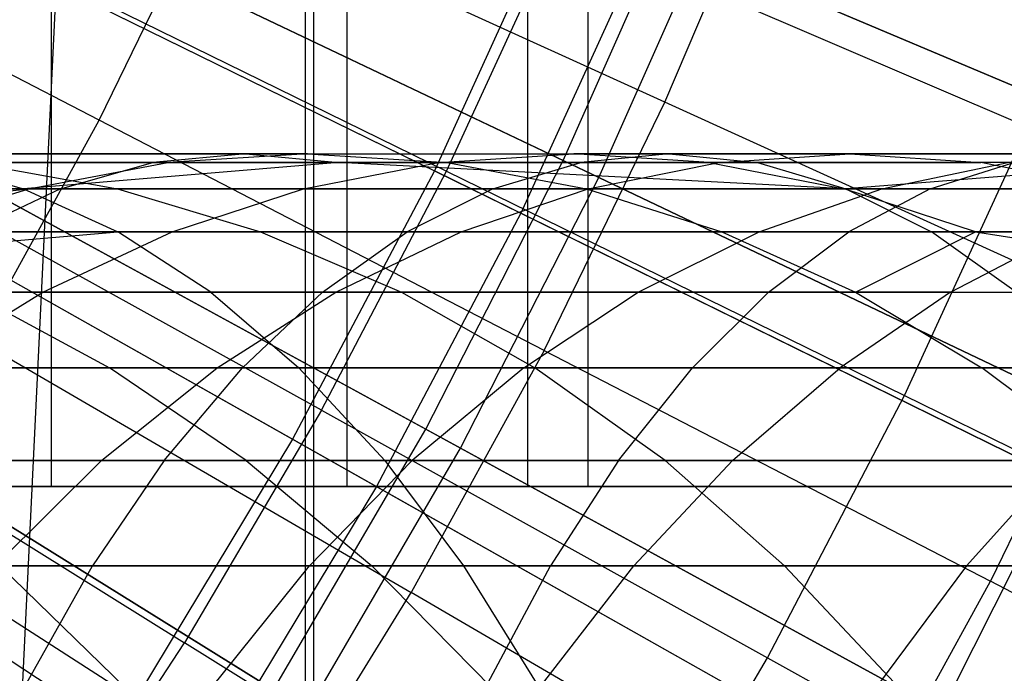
# Model space of a CAD drawing. Extents: x 0.1 to 12.1, y -6 to 6.
# Tile 164 of 256: x 7.369 to 7.665, y -0.856 to -0.66. Entities that reach past the tile are written whole.
import ezdxf

# ---------------------------------------------------------------- set-up
doc = ezdxf.new("R2010")
doc.units = 0
doc.header["$LTSCALE"] = 2.54
doc.layers.get('0').update_dxf_attribs({"linetype": 'CONTINUOUS'})

# ---------------------------------------------------------------- blocks, each defined once
blk = doc.blocks.new('DROPS_COLOR_B-11195_STL')
at = {"color": 0}
for p, q in [((7.36838, -0.90001, 51.0878), (7.4554, 0.89999, 51.10792)), ((7.36838, -0.90001, 51.0878), (7.4554, 0.89999, 51.10792)), ((7.4554, -0.90001, 51.10792), (7.4554, 0.89999, 51.10792)), ((7.4554, -0.90001, 51.10792), (7.4554, 0.89999, 51.10792)), ((7.4554, -0.90001, 62.77889), (7.4554, 0.89999, 62.77889)), ((7.4554, -0.90001, 62.77889), (7.4554, 0.89999, 62.77889)), ((7.45786, -0.9, 47.68235), (7.45786, 0.9, 47.68235)), ((7.45786, -0.9, 47.68235), (7.45786, 0.9, 47.68235)), ((7.45786, -0.9, 40.18675), (7.45786, 0.9, 40.18675)), ((7.45786, -0.9, 40.18675), (7.45786, 0.9, 40.18675)), ((7.37895, 0, 21.27557), (7.37895, -0.8, 21.27557)), ((7.37895, 0, 21.27557), (7.37895, -0.8, 21.27557)), ((7.37895, 0, 32.61964), (7.37895, -0.8, 32.61964)), ((7.37895, 0, 32.61964), (7.37895, -0.8, 32.61964)), ((7.46784, 0, 21.49017), (7.46784, -0.8, 21.49017)), ((7.46784, 0, 21.49017), (7.46784, -0.8, 21.49017)), ((7.46784, 0, 32.40504), (7.46784, -0.8, 32.40504)), ((7.46784, 0, 32.40504), (7.46784, -0.8, 32.40504)), ((7.52207, 0, 21.71604), (7.52207, -0.8, 21.71604)), ((7.52207, 0, 21.71604), (7.52207, -0.8, 21.71604)), ((7.52207, 0, 32.17917), (7.52207, -0.8, 32.17917)), ((7.52207, 0, 32.17917), (7.52207, -0.8, 32.17917)), ((7.54029, -0.8, 21.94761), (7.54029, 0, 21.94761)), ((7.54029, -0.8, 31.94761), (7.54029, 0, 31.94761)), ((7.54029, -0.8, 21.94761), (7.54029, 0, 21.94761)), ((7.54029, -0.8, 31.94761), (7.54029, 0, 31.94761)), ((7.21412, -0.56744, 2.00512), (7.49409, -0.7051, 2.1004)), ((7.21412, -0.56744, 2.00512), (7.49409, -0.7051, 2.1004)), ((7.24051, -0.58042, 13.37336), (7.52004, -0.71785, 13.27646)), ((7.24051, -0.58042, 13.37336), (7.52004, -0.71785, 13.27646)), ((7.56341, -0.68449, 13.60807), (7.5959, -0.60809, 13.60807)), ((7.56341, -0.68449, 13.60807), (7.5959, -0.60809, 13.60807)), ((7.39331, -0.68992, 13.66163), (7.25978, -0.62083, 13.71107)), ((7.39331, -0.68992, 13.66163), (7.25978, -0.62083, 13.71107)), ((7.39331, -0.68992, 13.66163), (7.42629, -0.62206, 13.66163)), ((7.39331, -0.68992, 13.66163), (7.42629, -0.62206, 13.66163)), ((7.56341, -0.68449, 13.60807), (7.42629, -0.62206, 13.66163)), ((7.56341, -0.68449, 13.60807), (7.42629, -0.62206, 13.66163)), ((7.53201, -0.62208, 2.1004), (7.49409, -0.7051, 2.1004)), ((7.53201, -0.62208, 2.1004), (7.49409, -0.7051, 2.1004)), ((7.81409, -0.74128, 2.21277), (7.53201, -0.62208, 2.1004)), ((7.81409, -0.74128, 2.21277), (7.53201, -0.62208, 2.1004)), ((7.17984, -0.63241, 2.00512), (7.4515, -0.78582, 2.1004)), ((7.17984, -0.63241, 2.00512), (7.4515, -0.78582, 2.1004)), ((7.49775, -0.70523, 13.54139), (7.53162, -0.63151, 13.54139)), ((7.49775, -0.70523, 13.54139), (7.53162, -0.63151, 13.54139)), ((7.53162, -0.63151, 13.54139), (7.67247, -0.69195, 13.48337)), ((7.53162, -0.63151, 13.54139), (7.67247, -0.69195, 13.48337)), ((7.55864, -0.63333, 13.27646), (7.52004, -0.71785, 13.27646)), ((7.55864, -0.63333, 13.27646), (7.52004, -0.71785, 13.27646)), ((7.55864, -0.63333, 13.27646), (7.84018, -0.75231, 13.16251)), ((7.55864, -0.63333, 13.27646), (7.84018, -0.75231, 13.16251)), ((7.36051, -0.63791, 13.59504), (7.49775, -0.70523, 13.54139)), ((7.36051, -0.63791, 13.59504), (7.49775, -0.70523, 13.54139)), ((7.20545, -0.64687, 13.37336), (7.47667, -0.80003, 13.27646)), ((7.20545, -0.64687, 13.37336), (7.47667, -0.80003, 13.27646)), ((7.52712, -0.75916, 13.60807), (7.56341, -0.68449, 13.60807)), ((7.52712, -0.75916, 13.60807), (7.56341, -0.68449, 13.60807)), ((7.70081, -0.74705, 13.55036), (7.56341, -0.68449, 13.60807)), ((7.70081, -0.74705, 13.55036), (7.56341, -0.68449, 13.60807)), ((7.35696, -0.75604, 13.66163), (7.39331, -0.68992, 13.66163)), ((7.35696, -0.75604, 13.66163), (7.39331, -0.68992, 13.66163)), ((7.52712, -0.75916, 13.60807), (7.39331, -0.68992, 13.66163)), ((7.52712, -0.75916, 13.60807), (7.39331, -0.68992, 13.66163)), ((7.63535, -0.77273, 13.48337), (7.67247, -0.69195, 13.48337)), ((7.63535, -0.77273, 13.48337), (7.67247, -0.69195, 13.48337)), ((7.14191, -0.6953, 2.00512), (7.40437, -0.86397, 2.1004)), ((7.14191, -0.6953, 2.00512), (7.40437, -0.86397, 2.1004)), ((7.45599, -0.70001, 54.80509), (7.31042, -0.70001, 54.6287)), ((7.45599, -0.70001, 54.80509), (7.31042, -0.70001, 54.6287)), ((7.31221, -0.70001, 57.00901), (7.43745, -0.70001, 57.0834)), ((7.31221, -0.70001, 57.00901), (7.43745, -0.70001, 57.0834)), ((7.43745, -0.70001, 57.0834), (7.40953, -0.70263, 57.13193)), ((7.43745, -0.70001, 57.0834), (7.40953, -0.70263, 57.13193)), ((7.45599, -0.70001, 54.80509), (7.41401, -0.70263, 54.84213)), ((7.45599, -0.70001, 54.80509), (7.41401, -0.70263, 54.84213)), ((7.43745, -0.70001, 57.0834), (7.56469, -0.70001, 57.15433)), ((7.43745, -0.70001, 57.0834), (7.56469, -0.70001, 57.15433)), ((7.43745, -0.70001, 57.0834), (7.46537, -0.70263, 57.03488)), ((7.43745, -0.70001, 57.0834), (7.46537, -0.70263, 57.03488)), ((7.45599, -0.70001, 54.80509), (7.536, -0.70001, 54.89281)), ((7.45599, -0.70001, 54.80509), (7.49797, -0.70263, 54.76805)), ((7.45599, -0.70001, 54.80509), (7.49797, -0.70263, 54.76805)), ((7.45599, -0.70001, 54.80509), (7.536, -0.70001, 54.89281)), ((7.49529, -0.70263, 54.93126), (7.536, -0.70001, 54.89281)), ((7.49529, -0.70263, 54.93126), (7.536, -0.70001, 54.89281)), ((7.5767, -0.70263, 54.85436), (7.536, -0.70001, 54.89281)), ((7.61893, -0.70001, 54.97776), (7.536, -0.70001, 54.89281)), ((7.61893, -0.70001, 54.97776), (7.536, -0.70001, 54.89281)), ((7.5767, -0.70263, 54.85436), (7.536, -0.70001, 54.89281)), ((7.56469, -0.70001, 57.15433), (7.53811, -0.70263, 57.20361)), ((7.56469, -0.70001, 57.15433), (7.53811, -0.70263, 57.20361)), ((7.56469, -0.70001, 57.15433), (7.69343, -0.70001, 57.22155)), ((7.56469, -0.70001, 57.15433), (7.69343, -0.70001, 57.22155)), ((7.56469, -0.70001, 57.15433), (7.59126, -0.70263, 57.10505)), ((7.56469, -0.70001, 57.15433), (7.59126, -0.70263, 57.10505)), ((7.57956, -0.70263, 55.01757), (7.61893, -0.70001, 54.97776)), ((7.57956, -0.70263, 55.01757), (7.61893, -0.70001, 54.97776)), ((7.70444, -0.70001, 55.05958), (7.61893, -0.70001, 54.97776)), ((7.61893, -0.70001, 54.97776), (7.65831, -0.70263, 54.93796)), ((7.70444, -0.70001, 55.05958), (7.61893, -0.70001, 54.97776)), ((7.61893, -0.70001, 54.97776), (7.65831, -0.70263, 54.93796)), ((7.26611, -0.70263, 54.66293), (7.41401, -0.70263, 54.84213)), ((7.26611, -0.70263, 54.66293), (7.41401, -0.70263, 54.84213)), ((7.40953, -0.70263, 57.13193), (7.28297, -0.70263, 57.05676)), ((7.40953, -0.70263, 57.13193), (7.28297, -0.70263, 57.05676)), ((7.46018, -0.77714, 13.54139), (7.32653, -0.70296, 13.59504)), ((7.46018, -0.77714, 13.54139), (7.32653, -0.70296, 13.59504)), ((7.34145, -0.70263, 56.96127), (7.37057, -0.7105, 56.91374)), ((7.46537, -0.70263, 57.03488), (7.34145, -0.70263, 56.96127)), ((7.34145, -0.70263, 56.96127), (7.37057, -0.7105, 56.91374)), ((7.46537, -0.70263, 57.03488), (7.34145, -0.70263, 56.96127)), ((7.35473, -0.70263, 54.59448), (7.49797, -0.70263, 54.76805)), ((7.35473, -0.70263, 54.59448), (7.49797, -0.70263, 54.76805)), ((7.35473, -0.70263, 54.59448), (7.39884, -0.7105, 54.56041)), ((7.35473, -0.70263, 54.59448), (7.39884, -0.7105, 54.56041)), ((7.46537, -0.70263, 57.03488), (7.37057, -0.7105, 56.91374)), ((7.46537, -0.70263, 57.03488), (7.37057, -0.7105, 56.91374)), ((7.37221, -0.7105, 54.87901), (7.41401, -0.70263, 54.84213)), ((7.37221, -0.7105, 54.87901), (7.41401, -0.70263, 54.84213)), ((7.38174, -0.7105, 57.18025), (7.40953, -0.70263, 57.13193)), ((7.38174, -0.7105, 57.18025), (7.40953, -0.70263, 57.13193)), ((7.53811, -0.70263, 57.20361), (7.40953, -0.70263, 57.13193)), ((7.53811, -0.70263, 57.20361), (7.40953, -0.70263, 57.13193)), ((7.49529, -0.70263, 54.93126), (7.41401, -0.70263, 54.84213)), ((7.49529, -0.70263, 54.93126), (7.41401, -0.70263, 54.84213)), ((7.45477, -0.7105, 54.96953), (7.49529, -0.70263, 54.93126)), ((7.45477, -0.7105, 54.96953), (7.49529, -0.70263, 54.93126)), ((7.61772, -0.7105, 57.05599), (7.46537, -0.70263, 57.03488)), ((7.59126, -0.70263, 57.10505), (7.46537, -0.70263, 57.03488)), ((7.61772, -0.7105, 57.05599), (7.46537, -0.70263, 57.03488)), ((7.59126, -0.70263, 57.10505), (7.46537, -0.70263, 57.03488)), ((7.57956, -0.70263, 55.01757), (7.49529, -0.70263, 54.93126)), ((7.57956, -0.70263, 55.01757), (7.49529, -0.70263, 54.93126)), ((7.49797, -0.70263, 54.76805), (7.5767, -0.70263, 54.85436)), ((7.49797, -0.70263, 54.76805), (7.5767, -0.70263, 54.85436)), ((7.49797, -0.70263, 54.76805), (7.53977, -0.7105, 54.73117)), ((7.49797, -0.70263, 54.76805), (7.53977, -0.7105, 54.73117)), ((7.51165, -0.7105, 57.25267), (7.53811, -0.70263, 57.20361)), ((7.51165, -0.7105, 57.25267), (7.53811, -0.70263, 57.20361)), ((7.66822, -0.70263, 57.27154), (7.53811, -0.70263, 57.20361)), ((7.66822, -0.70263, 57.27154), (7.53811, -0.70263, 57.20361)), ((7.54036, -0.7105, 55.0572), (7.57956, -0.70263, 55.01757)), ((7.54036, -0.7105, 55.0572), (7.57956, -0.70263, 55.01757)), ((7.5767, -0.70263, 54.85436), (7.65831, -0.70263, 54.93796)), ((7.5767, -0.70263, 54.85436), (7.61722, -0.7105, 54.81609)), ((7.5767, -0.70263, 54.85436), (7.61722, -0.7105, 54.81609)), ((7.5767, -0.70263, 54.85436), (7.65831, -0.70263, 54.93796)), ((7.66643, -0.70263, 55.10069), (7.57956, -0.70263, 55.01757)), ((7.66643, -0.70263, 55.10069), (7.57956, -0.70263, 55.01757)), ((7.71865, -0.70263, 57.17156), (7.59126, -0.70263, 57.10505)), ((7.59126, -0.70263, 57.10505), (7.61772, -0.7105, 57.05599)), ((7.59126, -0.70263, 57.10505), (7.61772, -0.7105, 57.05599)), ((7.71865, -0.70263, 57.17156), (7.59126, -0.70263, 57.10505)), ((7.71865, -0.70263, 57.17156), (7.61772, -0.7105, 57.05599)), ((7.71865, -0.70263, 57.17156), (7.61772, -0.7105, 57.05599)), ((7.62859, -0.7105, 55.14162), (7.66643, -0.70263, 55.10069)), ((7.62859, -0.7105, 55.14162), (7.66643, -0.70263, 55.10069)), ((7.64311, -0.7105, 57.32131), (7.66822, -0.70263, 57.27154)), ((7.64311, -0.7105, 57.32131), (7.66822, -0.70263, 57.27154)), ((7.74244, -0.70263, 55.01846), (7.65831, -0.70263, 54.93796)), ((7.69751, -0.7105, 54.89833), (7.65831, -0.70263, 54.93796)), ((7.74244, -0.70263, 55.01846), (7.65831, -0.70263, 54.93796)), ((7.69751, -0.7105, 54.89833), (7.65831, -0.70263, 54.93796)), ((7.49409, -0.7051, 2.1004), (7.4515, -0.78582, 2.1004)), ((7.49409, -0.7051, 2.1004), (7.4515, -0.78582, 2.1004)), ((7.46018, -0.77714, 13.54139), (7.49775, -0.70523, 13.54139)), ((7.46018, -0.77714, 13.54139), (7.49775, -0.70523, 13.54139)), ((7.76891, -0.84021, 2.21277), (7.49409, -0.7051, 2.1004)), ((7.76891, -0.84021, 2.21277), (7.49409, -0.7051, 2.1004)), ((7.49775, -0.70523, 13.54139), (7.63535, -0.77273, 13.48337)), ((7.49775, -0.70523, 13.54139), (7.63535, -0.77273, 13.48337)), ((7.16665, -0.7112, 13.37336), (7.42869, -0.8796, 13.27646)), ((7.16665, -0.7112, 13.37336), (7.42869, -0.8796, 13.27646)), ((7.37221, -0.7105, 54.87901), (7.22199, -0.7105, 54.697)), ((7.37221, -0.7105, 54.87901), (7.22199, -0.7105, 54.697)), ((7.24973, -0.7105, 56.83742), (7.37057, -0.7105, 56.91374)), ((7.24973, -0.7105, 56.83742), (7.37057, -0.7105, 56.91374)), ((7.25377, -0.72343, 54.82379), (7.37221, -0.7105, 54.87901)), ((7.25377, -0.72343, 54.82379), (7.37221, -0.7105, 54.87901)), ((7.25385, -0.7105, 57.1043), (7.38174, -0.7105, 57.18025)), ((7.25385, -0.7105, 57.1043), (7.38174, -0.7105, 57.18025)), ((7.26474, -0.7105, 54.37408), (7.39884, -0.7105, 54.56041)), ((7.26474, -0.7105, 54.37408), (7.39884, -0.7105, 54.56041)), ((7.33151, -0.72343, 54.91493), (7.37221, -0.7105, 54.87901)), ((7.33151, -0.72343, 54.91493), (7.37221, -0.7105, 54.87901)), ((7.38174, -0.7105, 57.18025), (7.35467, -0.72343, 57.22731)), ((7.38174, -0.7105, 57.18025), (7.35467, -0.72343, 57.22731)), ((7.37057, -0.7105, 56.91374), (7.61772, -0.7105, 57.05599)), ((7.37057, -0.7105, 56.91374), (7.61772, -0.7105, 57.05599)), ((7.37057, -0.7105, 56.91374), (7.39892, -0.72343, 56.86745)), ((7.37057, -0.7105, 56.91374), (7.39892, -0.72343, 56.86745)), ((7.45477, -0.7105, 54.96953), (7.37221, -0.7105, 54.87901)), ((7.45477, -0.7105, 54.96953), (7.37221, -0.7105, 54.87901)), ((7.38174, -0.7105, 57.18025), (7.51165, -0.7105, 57.25267)), ((7.38174, -0.7105, 57.18025), (7.51165, -0.7105, 57.25267)), ((7.53977, -0.7105, 54.73117), (7.39884, -0.7105, 54.56041)), ((7.39884, -0.7105, 54.56041), (7.4418, -0.72343, 54.52723)), ((7.53977, -0.7105, 54.73117), (7.39884, -0.7105, 54.56041)), ((7.39884, -0.7105, 54.56041), (7.4418, -0.72343, 54.52723)), ((7.41531, -0.72343, 55.00681), (7.45477, -0.7105, 54.96953)), ((7.41531, -0.72343, 55.00681), (7.45477, -0.7105, 54.96953)), ((7.54036, -0.7105, 55.0572), (7.45477, -0.7105, 54.96953)), ((7.54036, -0.7105, 55.0572), (7.45477, -0.7105, 54.96953)), ((7.51165, -0.7105, 57.25267), (7.48589, -0.72343, 57.30045)), ((7.51165, -0.7105, 57.25267), (7.48589, -0.72343, 57.30045)), ((7.50218, -0.72343, 55.09579), (7.54036, -0.7105, 55.0572)), ((7.50218, -0.72343, 55.09579), (7.54036, -0.7105, 55.0572)), ((7.51165, -0.7105, 57.25267), (7.64311, -0.7105, 57.32131)), ((7.51165, -0.7105, 57.25267), (7.64311, -0.7105, 57.32131)), ((7.61722, -0.7105, 54.81609), (7.53977, -0.7105, 54.73117)), ((7.53977, -0.7105, 54.73117), (7.58047, -0.72343, 54.69526)), ((7.53977, -0.7105, 54.73117), (7.58047, -0.72343, 54.69526)), ((7.61722, -0.7105, 54.81609), (7.53977, -0.7105, 54.73117)), ((7.62859, -0.7105, 55.14162), (7.54036, -0.7105, 55.0572)), ((7.62859, -0.7105, 55.14162), (7.54036, -0.7105, 55.0572)), ((7.59174, -0.72343, 55.18148), (7.62859, -0.7105, 55.14162)), ((7.59174, -0.72343, 55.18148), (7.62859, -0.7105, 55.14162)), ((7.65668, -0.72343, 54.77881), (7.61722, -0.7105, 54.81609)), ((7.69751, -0.7105, 54.89833), (7.61722, -0.7105, 54.81609)), ((7.65668, -0.72343, 54.77881), (7.61722, -0.7105, 54.81609)), ((7.69751, -0.7105, 54.89833), (7.61722, -0.7105, 54.81609)), ((7.61772, -0.7105, 57.05599), (7.87154, -0.7105, 57.18411)), ((7.61772, -0.7105, 57.05599), (7.87154, -0.7105, 57.18411)), ((7.61772, -0.7105, 57.05599), (7.64349, -0.72343, 57.00821)), ((7.61772, -0.7105, 57.05599), (7.64349, -0.72343, 57.00821)), ((7.64311, -0.7105, 57.32131), (7.61866, -0.72343, 57.36978)), ((7.64311, -0.7105, 57.32131), (7.61866, -0.72343, 57.36978)), ((7.71966, -0.7105, 55.22299), (7.62859, -0.7105, 55.14162)), ((7.71966, -0.7105, 55.22299), (7.62859, -0.7105, 55.14162)), ((7.64311, -0.7105, 57.32131), (7.7764, -0.7105, 57.38631)), ((7.64311, -0.7105, 57.32131), (7.7764, -0.7105, 57.38631)), ((7.52004, -0.71785, 13.27646), (7.47667, -0.80003, 13.27646)), ((7.52004, -0.71785, 13.27646), (7.47667, -0.80003, 13.27646)), ((7.52004, -0.71785, 13.27646), (7.79433, -0.85271, 13.16251)), ((7.52004, -0.71785, 13.27646), (7.79433, -0.85271, 13.16251)), ((7.19233, -0.74162, 56.6691), (7.39892, -0.72343, 56.86745)), ((7.19233, -0.74162, 56.6691), (7.39892, -0.72343, 56.86745)), ((7.39892, -0.72343, 56.86745), (7.27935, -0.72343, 56.79193)), ((7.39892, -0.72343, 56.86745), (7.27935, -0.72343, 56.79193)), ((7.30985, -0.72343, 54.34388), (7.4418, -0.72343, 54.52723)), ((7.30985, -0.72343, 54.34388), (7.4418, -0.72343, 54.52723)), ((7.41531, -0.72343, 55.00681), (7.33151, -0.72343, 54.91493)), ((7.41531, -0.72343, 55.00681), (7.33151, -0.72343, 54.91493)), ((7.48589, -0.72343, 57.30045), (7.35467, -0.72343, 57.22731)), ((7.48589, -0.72343, 57.30045), (7.35467, -0.72343, 57.22731)), ((7.37639, -0.74162, 55.04357), (7.41531, -0.72343, 55.00681)), ((7.37639, -0.74162, 55.04357), (7.41531, -0.72343, 55.00681)), ((7.42688, -0.74162, 56.82179), (7.39892, -0.72343, 56.86745)), ((7.64349, -0.72343, 57.00821), (7.39892, -0.72343, 56.86745)), ((7.42688, -0.74162, 56.82179), (7.39892, -0.72343, 56.86745)), ((7.64349, -0.72343, 57.00821), (7.39892, -0.72343, 56.86745)), ((7.50218, -0.72343, 55.09579), (7.41531, -0.72343, 55.00681)), ((7.50218, -0.72343, 55.09579), (7.41531, -0.72343, 55.00681)), ((7.4418, -0.72343, 54.52723), (7.58047, -0.72343, 54.69526)), ((7.4418, -0.72343, 54.52723), (7.58047, -0.72343, 54.69526)), ((7.4418, -0.72343, 54.52723), (7.48418, -0.74162, 54.49451)), ((7.4418, -0.72343, 54.52723), (7.48418, -0.74162, 54.49451)), ((7.46047, -0.74162, 57.34758), (7.48589, -0.72343, 57.30045)), ((7.46047, -0.74162, 57.34758), (7.48589, -0.72343, 57.30045)), ((7.46453, -0.74162, 55.13385), (7.50218, -0.72343, 55.09579)), ((7.46453, -0.74162, 55.13385), (7.50218, -0.72343, 55.09579)), ((7.61866, -0.72343, 57.36978), (7.48589, -0.72343, 57.30045)), ((7.61866, -0.72343, 57.36978), (7.48589, -0.72343, 57.30045)), ((7.59174, -0.72343, 55.18148), (7.50218, -0.72343, 55.09579)), ((7.59174, -0.72343, 55.18148), (7.50218, -0.72343, 55.09579)), ((7.55539, -0.74162, 55.2208), (7.59174, -0.72343, 55.18148)), ((7.55539, -0.74162, 55.2208), (7.59174, -0.72343, 55.18148)), ((7.58047, -0.72343, 54.69526), (7.65668, -0.72343, 54.77881)), ((7.58047, -0.72343, 54.69526), (7.65668, -0.72343, 54.77881)), ((7.58047, -0.72343, 54.69526), (7.62062, -0.74162, 54.65983)), ((7.58047, -0.72343, 54.69526), (7.62062, -0.74162, 54.65983)), ((7.68418, -0.72343, 55.26407), (7.59174, -0.72343, 55.18148)), ((7.68418, -0.72343, 55.26407), (7.59174, -0.72343, 55.18148)), ((7.59455, -0.74162, 57.41758), (7.61866, -0.72343, 57.36978)), ((7.59455, -0.74162, 57.41758), (7.61866, -0.72343, 57.36978)), ((7.75329, -0.72343, 57.43543), (7.61866, -0.72343, 57.36978)), ((7.75329, -0.72343, 57.43543), (7.61866, -0.72343, 57.36978)), ((7.62062, -0.74162, 54.65983), (7.65668, -0.72343, 54.77881)), ((7.62062, -0.74162, 54.65983), (7.65668, -0.72343, 54.77881)), ((7.6689, -0.74162, 56.96108), (7.64349, -0.72343, 57.00821)), ((7.89465, -0.72343, 57.13499), (7.64349, -0.72343, 57.00821)), ((7.6689, -0.74162, 56.96108), (7.64349, -0.72343, 57.00821)), ((7.89465, -0.72343, 57.13499), (7.64349, -0.72343, 57.00821)), ((7.64918, -0.74162, 55.3046), (7.68418, -0.72343, 55.26407)), ((7.64918, -0.74162, 55.3046), (7.68418, -0.72343, 55.26407)), ((7.65668, -0.72343, 54.77881), (7.73568, -0.72343, 54.85974)), ((7.65668, -0.72343, 54.77881), (7.73568, -0.72343, 54.85974)), ((7.65668, -0.72343, 54.77881), (7.77334, -0.74162, 54.82167)), ((7.65668, -0.72343, 54.77881), (7.77334, -0.74162, 54.82167)), ((7.19233, -0.74162, 56.6691), (7.42688, -0.74162, 56.82179)), ((7.19233, -0.74162, 56.6691), (7.42688, -0.74162, 56.82179)), ((7.37639, -0.74162, 55.04357), (7.29136, -0.74162, 54.95035)), ((7.37639, -0.74162, 55.04357), (7.29136, -0.74162, 54.95035)), ((7.32797, -0.74162, 57.27371), (7.46047, -0.74162, 57.34758)), ((7.32797, -0.74162, 57.27371), (7.46047, -0.74162, 57.34758)), ((7.33953, -0.76432, 55.07839), (7.37639, -0.74162, 55.04357)), ((7.33953, -0.76432, 55.07839), (7.37639, -0.74162, 55.04357)), ((7.35434, -0.74162, 54.31411), (7.48418, -0.74162, 54.49451)), ((7.35434, -0.74162, 54.31411), (7.48418, -0.74162, 54.49451)), ((7.35434, -0.74162, 54.31411), (7.39647, -0.76432, 54.2859)), ((7.35434, -0.74162, 54.31411), (7.39647, -0.76432, 54.2859)), ((7.46453, -0.74162, 55.13385), (7.37639, -0.74162, 55.04357)), ((7.46453, -0.74162, 55.13385), (7.37639, -0.74162, 55.04357)), ((7.42688, -0.74162, 56.82179), (7.6689, -0.74162, 56.96108)), ((7.42688, -0.74162, 56.82179), (7.6689, -0.74162, 56.96108)), ((7.42688, -0.74162, 56.82179), (7.45336, -0.76432, 56.77855)), ((7.42688, -0.74162, 56.82179), (7.45336, -0.76432, 56.77855)), ((7.42887, -0.76432, 55.1699), (7.46453, -0.74162, 55.13385)), ((7.42887, -0.76432, 55.1699), (7.46453, -0.74162, 55.13385)), ((7.46047, -0.74162, 57.34758), (7.43641, -0.76432, 57.39221)), ((7.46047, -0.74162, 57.34758), (7.43641, -0.76432, 57.39221)), ((7.46047, -0.74162, 57.34758), (7.59455, -0.74162, 57.41758)), ((7.46047, -0.74162, 57.34758), (7.59455, -0.74162, 57.41758)), ((7.55539, -0.74162, 55.2208), (7.46453, -0.74162, 55.13385)), ((7.55539, -0.74162, 55.2208), (7.46453, -0.74162, 55.13385)), ((7.48418, -0.74162, 54.49451), (7.62062, -0.74162, 54.65983)), ((7.48418, -0.74162, 54.49451), (7.62062, -0.74162, 54.65983)), ((7.48418, -0.74162, 54.49451), (7.5243, -0.76432, 54.46352)), ((7.48418, -0.74162, 54.49451), (7.5243, -0.76432, 54.46352)), ((7.52097, -0.76432, 55.25803), (7.55539, -0.74162, 55.2208)), ((7.52097, -0.76432, 55.25803), (7.55539, -0.74162, 55.2208)), ((7.64918, -0.74162, 55.3046), (7.55539, -0.74162, 55.2208)), ((7.64918, -0.74162, 55.3046), (7.55539, -0.74162, 55.2208)), ((7.59455, -0.74162, 57.41758), (7.57172, -0.76432, 57.46285)), ((7.59455, -0.74162, 57.41758), (7.57172, -0.76432, 57.46285)), ((7.59455, -0.74162, 57.41758), (7.7305, -0.74162, 57.48387)), ((7.59455, -0.74162, 57.41758), (7.7305, -0.74162, 57.48387)), ((7.64918, -0.74162, 55.3046), (7.61604, -0.76432, 55.34297)), ((7.64918, -0.74162, 55.3046), (7.61604, -0.76432, 55.34297)), ((7.62062, -0.74162, 54.65983), (7.77334, -0.74162, 54.82167)), ((7.62062, -0.74162, 54.65983), (7.77334, -0.74162, 54.82167)), ((7.62062, -0.74162, 54.65983), (7.65864, -0.76432, 54.62629)), ((7.62062, -0.74162, 54.65983), (7.65864, -0.76432, 54.62629)), ((7.64918, -0.74162, 55.3046), (7.74536, -0.74162, 55.38481)), ((7.64918, -0.74162, 55.3046), (7.74536, -0.74162, 55.38481)), ((7.70081, -0.74705, 13.55036), (7.6612, -0.82855, 13.55036)), ((7.70081, -0.74705, 13.55036), (7.6612, -0.82855, 13.55036)), ((7.35696, -0.75604, 13.66163), (7.48712, -0.83192, 13.60807)), ((7.35696, -0.75604, 13.66163), (7.48712, -0.83192, 13.60807)), ((7.52712, -0.75916, 13.60807), (7.48712, -0.83192, 13.60807)), ((7.52712, -0.75916, 13.60807), (7.48712, -0.83192, 13.60807)), ((7.52712, -0.75916, 13.60807), (7.6612, -0.82855, 13.55036)), ((7.52712, -0.75916, 13.60807), (7.6612, -0.82855, 13.55036)), ((7.45336, -0.76432, 56.77855), (7.22115, -0.76432, 56.62739)), ((7.45336, -0.76432, 56.77855), (7.22115, -0.76432, 56.62739)), ((7.28136, -0.76432, 54.10088), (7.39647, -0.76432, 54.2859)), ((7.28136, -0.76432, 54.10088), (7.39647, -0.76432, 54.2859)), ((7.2893, -0.76621, 13.59504), (7.41902, -0.84706, 13.54139)), ((7.2893, -0.76621, 13.59504), (7.41902, -0.84706, 13.54139)), ((7.43641, -0.76432, 57.39221), (7.30268, -0.76432, 57.31766)), ((7.43641, -0.76432, 57.39221), (7.30268, -0.76432, 57.31766)), ((7.42887, -0.76432, 55.1699), (7.33953, -0.76432, 55.07839)), ((7.42887, -0.76432, 55.1699), (7.33953, -0.76432, 55.07839)), ((7.39409, -0.79228, 55.20505), (7.42887, -0.76432, 55.1699)), ((7.39409, -0.79228, 55.20505), (7.42887, -0.76432, 55.1699)), ((7.39647, -0.76432, 54.2859), (7.5243, -0.76432, 54.46352)), ((7.43756, -0.79228, 54.2584), (7.39647, -0.76432, 54.2859)), ((7.39647, -0.76432, 54.2859), (7.5243, -0.76432, 54.46352)), ((7.43756, -0.79228, 54.2584), (7.39647, -0.76432, 54.2859)), ((7.41294, -0.79228, 57.43573), (7.43641, -0.76432, 57.39221)), ((7.41294, -0.79228, 57.43573), (7.43641, -0.76432, 57.39221)), ((7.52097, -0.76432, 55.25803), (7.42887, -0.76432, 55.1699)), ((7.52097, -0.76432, 55.25803), (7.42887, -0.76432, 55.1699)), ((7.57172, -0.76432, 57.46285), (7.43641, -0.76432, 57.39221)), ((7.57172, -0.76432, 57.46285), (7.43641, -0.76432, 57.39221)), ((7.47919, -0.79228, 56.73639), (7.45336, -0.76432, 56.77855)), ((7.69297, -0.76432, 56.91646), (7.45336, -0.76432, 56.77855)), ((7.47919, -0.79228, 56.73639), (7.45336, -0.76432, 56.77855)), ((7.69297, -0.76432, 56.91646), (7.45336, -0.76432, 56.77855)), ((7.52097, -0.76432, 55.25803), (7.48741, -0.79228, 55.29434)), ((7.52097, -0.76432, 55.25803), (7.48741, -0.79228, 55.29434)), ((7.52097, -0.76432, 55.25803), (7.61604, -0.76432, 55.34297)), ((7.52097, -0.76432, 55.25803), (7.61604, -0.76432, 55.34297)), ((7.5243, -0.76432, 54.46352), (7.65864, -0.76432, 54.62629)), ((7.56344, -0.79228, 54.4333), (7.5243, -0.76432, 54.46352)), ((7.5243, -0.76432, 54.46352), (7.65864, -0.76432, 54.62629)), ((7.56344, -0.79228, 54.4333), (7.5243, -0.76432, 54.46352)), ((7.54945, -0.79228, 57.507), (7.57172, -0.76432, 57.46285)), ((7.54945, -0.79228, 57.507), (7.57172, -0.76432, 57.46285)), ((7.70891, -0.76432, 57.52976), (7.57172, -0.76432, 57.46285)), ((7.70891, -0.76432, 57.52976), (7.57172, -0.76432, 57.46285)), ((7.58372, -0.79228, 55.3804), (7.61604, -0.76432, 55.34297)), ((7.58372, -0.79228, 55.3804), (7.61604, -0.76432, 55.34297)), ((7.71353, -0.76432, 55.42428), (7.61604, -0.76432, 55.34297)), ((7.71353, -0.76432, 55.42428), (7.61604, -0.76432, 55.34297)), ((7.65864, -0.76432, 54.62629), (7.809, -0.76432, 54.78562)), ((7.69571, -0.79228, 54.59357), (7.65864, -0.76432, 54.62629)), ((7.65864, -0.76432, 54.62629), (7.809, -0.76432, 54.78562)), ((7.69571, -0.79228, 54.59357), (7.65864, -0.76432, 54.62629)), ((7.59419, -0.85152, 13.48337), (7.63535, -0.77273, 13.48337)), ((7.59419, -0.85152, 13.48337), (7.63535, -0.77273, 13.48337)), ((7.63535, -0.77273, 13.48337), (7.77345, -0.84047, 13.42089)), ((7.63535, -0.77273, 13.48337), (7.77345, -0.84047, 13.42089)), ((7.46018, -0.77714, 13.54139), (7.41902, -0.84706, 13.54139)), ((7.46018, -0.77714, 13.54139), (7.41902, -0.84706, 13.54139)), ((7.46018, -0.77714, 13.54139), (7.59419, -0.85152, 13.48337)), ((7.46018, -0.77714, 13.54139), (7.59419, -0.85152, 13.48337)), ((7.4515, -0.78582, 2.1004), (7.40437, -0.86397, 2.1004)), ((7.4515, -0.78582, 2.1004), (7.40437, -0.86397, 2.1004)), ((7.4515, -0.78582, 2.1004), (7.71816, -0.9364, 2.21277)), ((7.4515, -0.78582, 2.1004), (7.71816, -0.9364, 2.21277)), ((7.24926, -0.79228, 56.58671), (7.47919, -0.79228, 56.73639)), ((7.24926, -0.79228, 56.58671), (7.47919, -0.79228, 56.73639)), ((7.27803, -0.79228, 57.36052), (7.41294, -0.79228, 57.43573)), ((7.27803, -0.79228, 57.36052), (7.41294, -0.79228, 57.43573)), ((7.39409, -0.79228, 55.20505), (7.30358, -0.79228, 55.11234)), ((7.39409, -0.79228, 55.20505), (7.30358, -0.79228, 55.11234)), ((7.43756, -0.79228, 54.2584), (7.32422, -0.79228, 54.07621)), ((7.43756, -0.79228, 54.2584), (7.32422, -0.79228, 54.07621)), ((7.39409, -0.79228, 55.20505), (7.36218, -0.82387, 55.23732)), ((7.39409, -0.79228, 55.20505), (7.36218, -0.82387, 55.23732)), ((7.41294, -0.79228, 57.43573), (7.39139, -0.82387, 57.47568)), ((7.41294, -0.79228, 57.43573), (7.39139, -0.82387, 57.47568)), ((7.39409, -0.79228, 55.20505), (7.48741, -0.79228, 55.29434)), ((7.39409, -0.79228, 55.20505), (7.48741, -0.79228, 55.29434)), ((7.41294, -0.79228, 57.43573), (7.54945, -0.79228, 57.507)), ((7.41294, -0.79228, 57.43573), (7.54945, -0.79228, 57.507)), ((7.56344, -0.79228, 54.4333), (7.43756, -0.79228, 54.2584)), ((7.43756, -0.79228, 54.2584), (7.47528, -0.82387, 54.23315)), ((7.43756, -0.79228, 54.2584), (7.47528, -0.82387, 54.23315)), ((7.56344, -0.79228, 54.4333), (7.43756, -0.79228, 54.2584)), ((7.4566, -0.82387, 55.32767), (7.48741, -0.79228, 55.29434)), ((7.4566, -0.82387, 55.32767), (7.48741, -0.79228, 55.29434)), ((7.47919, -0.79228, 56.73639), (7.71644, -0.79228, 56.87294)), ((7.47919, -0.79228, 56.73639), (7.71644, -0.79228, 56.87294)), ((7.47919, -0.79228, 56.73639), (7.50289, -0.82387, 56.69769)), ((7.47919, -0.79228, 56.73639), (7.50289, -0.82387, 56.69769)), ((7.58372, -0.79228, 55.3804), (7.48741, -0.79228, 55.29434)), ((7.58372, -0.79228, 55.3804), (7.48741, -0.79228, 55.29434)), ((7.54945, -0.79228, 57.507), (7.52901, -0.82387, 57.54752)), ((7.54945, -0.79228, 57.507), (7.52901, -0.82387, 57.54752)), ((7.54945, -0.79228, 57.507), (7.68786, -0.79228, 57.5745)), ((7.54945, -0.79228, 57.507), (7.68786, -0.79228, 57.5745)), ((7.55406, -0.82387, 55.41475), (7.58372, -0.79228, 55.3804)), ((7.55406, -0.82387, 55.41475), (7.58372, -0.79228, 55.3804)), ((7.69571, -0.79228, 54.59357), (7.56344, -0.79228, 54.4333)), ((7.56344, -0.79228, 54.4333), (7.59936, -0.82387, 54.40556)), ((7.56344, -0.79228, 54.4333), (7.59936, -0.82387, 54.40556)), ((7.69571, -0.79228, 54.59357), (7.56344, -0.79228, 54.4333)), ((7.68249, -0.79228, 55.46277), (7.58372, -0.79228, 55.3804)), ((7.68249, -0.79228, 55.46277), (7.58372, -0.79228, 55.3804)), ((7.654, -0.82387, 55.4981), (7.68249, -0.79228, 55.46277)), ((7.654, -0.82387, 55.4981), (7.68249, -0.79228, 55.46277)), ((7.25758, -0.8, 32.8177), (7.37895, -0.8, 32.61964)), ((7.37895, -0.8, 21.27557), (7.25758, -0.8, 21.07751)), ((7.37895, -0.8, 21.27557), (7.25758, -0.8, 21.07751)), ((7.25758, -0.8, 32.8177), (7.37895, -0.8, 32.61964)), ((7.7701, -0.8, 17.24914), (7.35409, -0.8, 17.11798)), ((7.35409, -0.8, 36.77724), (7.7701, -0.8, 36.64607)), ((7.7701, -0.8, 17.24914), (7.35409, -0.8, 17.11798)), ((7.35409, -0.8, 36.77724), (7.7701, -0.8, 36.64607)), ((7.37895, -0.8, 32.61964), (7.46784, -0.8, 32.40504)), ((7.46784, -0.8, 21.49017), (7.37895, -0.8, 21.27557)), ((7.46784, -0.8, 21.49017), (7.37895, -0.8, 21.27557)), ((7.37895, -0.8, 32.61964), (7.46784, -0.8, 32.40504)), ((7.47667, -0.80003, 13.27646), (7.42869, -0.8796, 13.27646)), ((7.47667, -0.80003, 13.27646), (7.42869, -0.8796, 13.27646)), ((7.46784, -0.8, 32.40504), (7.52207, -0.8, 32.17917)), ((7.52207, -0.8, 21.71604), (7.46784, -0.8, 21.49017)), ((7.52207, -0.8, 21.71604), (7.46784, -0.8, 21.49017)), ((7.46784, -0.8, 32.40504), (7.52207, -0.8, 32.17917)), ((7.47667, -0.80003, 13.27646), (7.74282, -0.95033, 13.16251)), ((7.47667, -0.80003, 13.27646), (7.74282, -0.95033, 13.16251)), ((7.52207, -0.8, 32.17917), (7.54029, -0.8, 31.94761)), ((7.54029, -0.8, 21.94761), (7.52207, -0.8, 21.71604)), ((7.54029, -0.8, 21.94761), (7.52207, -0.8, 21.71604)), ((7.52207, -0.8, 32.17917), (7.54029, -0.8, 31.94761)), ((7.54029, -0.8, 31.94761), (7.54029, -0.8, 21.94761)), ((7.54029, -0.8, 31.94761), (7.54029, -0.8, 21.94761)), ((7.44352, -0.90257, 13.60807), (7.31733, -0.82025, 13.66163)), ((7.44352, -0.90257, 13.60807), (7.31733, -0.82025, 13.66163)), ((7.39139, -0.82387, 57.47568), (7.2554, -0.82387, 57.39986)), ((7.39139, -0.82387, 57.47568), (7.2554, -0.82387, 57.39986)), ((7.50289, -0.82387, 56.69769), (7.27506, -0.82387, 56.54937)), ((7.50289, -0.82387, 56.69769), (7.27506, -0.82387, 56.54937)), ((7.4566, -0.82387, 55.32767), (7.36218, -0.82387, 55.23732)), ((7.4566, -0.82387, 55.32767), (7.36218, -0.82387, 55.23732)), ((7.36355, -0.82387, 54.05356), (7.47528, -0.82387, 54.23315)), ((7.40133, -0.86072, 54.03182), (7.36355, -0.82387, 54.05356)), ((7.36355, -0.82387, 54.05356), (7.47528, -0.82387, 54.23315)), ((7.40133, -0.86072, 54.03182), (7.36355, -0.82387, 54.05356)), ((7.3707, -0.86072, 57.51404), (7.39139, -0.82387, 57.47568)), ((7.3707, -0.86072, 57.51404), (7.39139, -0.82387, 57.47568)), ((7.52901, -0.82387, 57.54752), (7.39139, -0.82387, 57.47568)), ((7.52901, -0.82387, 57.54752), (7.39139, -0.82387, 57.47568)), ((7.42701, -0.86072, 55.35968), (7.4566, -0.82387, 55.32767)), ((7.42701, -0.86072, 55.35968), (7.4566, -0.82387, 55.32767)), ((7.55406, -0.82387, 55.41475), (7.4566, -0.82387, 55.32767)), ((7.55406, -0.82387, 55.41475), (7.4566, -0.82387, 55.32767)), ((7.47528, -0.82387, 54.23315), (7.59936, -0.82387, 54.40556)), ((7.5115, -0.86072, 54.20891), (7.47528, -0.82387, 54.23315)), ((7.47528, -0.82387, 54.23315), (7.59936, -0.82387, 54.40556)), ((7.5115, -0.86072, 54.20891), (7.47528, -0.82387, 54.23315)), ((7.73798, -0.82387, 56.83299), (7.50289, -0.82387, 56.69769)), ((7.50289, -0.82387, 56.69769), (7.52566, -0.86072, 56.66052)), ((7.50289, -0.82387, 56.69769), (7.52566, -0.86072, 56.66052)), ((7.73798, -0.82387, 56.83299), (7.50289, -0.82387, 56.69769)), ((7.50938, -0.86072, 57.58644), (7.52901, -0.82387, 57.54752)), ((7.50938, -0.86072, 57.58644), (7.52901, -0.82387, 57.54752)), ((7.52557, -0.86072, 55.44774), (7.55406, -0.82387, 55.41475)), ((7.52557, -0.86072, 55.44774), (7.55406, -0.82387, 55.41475)), ((7.66854, -0.82387, 57.61556), (7.52901, -0.82387, 57.54752)), ((7.66854, -0.82387, 57.61556), (7.52901, -0.82387, 57.54752)), ((7.654, -0.82387, 55.4981), (7.55406, -0.82387, 55.41475)), ((7.654, -0.82387, 55.4981), (7.55406, -0.82387, 55.41475)), ((7.59936, -0.82387, 54.40556), (7.72974, -0.82387, 54.56354)), ((7.63385, -0.86072, 54.37892), (7.59936, -0.82387, 54.40556)), ((7.59936, -0.82387, 54.40556), (7.72974, -0.82387, 54.56354)), ((7.63385, -0.86072, 54.37892), (7.59936, -0.82387, 54.40556)), ((7.654, -0.82387, 55.4981), (7.62663, -0.86072, 55.53203)), ((7.654, -0.82387, 55.4981), (7.62663, -0.86072, 55.53203)), ((7.64998, -0.86072, 57.65501), (7.66854, -0.82387, 57.61556)), ((7.64998, -0.86072, 57.65501), (7.66854, -0.82387, 57.61556)), ((7.654, -0.82387, 55.4981), (7.7567, -0.82387, 55.57803)), ((7.654, -0.82387, 55.4981), (7.7567, -0.82387, 55.57803)), ((7.61755, -0.90795, 13.55036), (7.6612, -0.82855, 13.55036)), ((7.61755, -0.90795, 13.55036), (7.6612, -0.82855, 13.55036)), ((7.79553, -0.89806, 13.48847), (7.6612, -0.82855, 13.55036)), ((7.79553, -0.89806, 13.48847), (7.6612, -0.82855, 13.55036)), ((7.44352, -0.90257, 13.60807), (7.48712, -0.83192, 13.60807)), ((7.44352, -0.90257, 13.60807), (7.48712, -0.83192, 13.60807)), ((7.61755, -0.90795, 13.55036), (7.48712, -0.83192, 13.60807)), ((7.61755, -0.90795, 13.55036), (7.48712, -0.83192, 13.60807)), ((7.37438, -0.91481, 13.54139), (7.41902, -0.84706, 13.54139)), ((7.37438, -0.91481, 13.54139), (7.41902, -0.84706, 13.54139)), ((7.54909, -0.92813, 13.48337), (7.41902, -0.84706, 13.54139)), ((7.54909, -0.92813, 13.48337), (7.41902, -0.84706, 13.54139)), ((7.54909, -0.92813, 13.48337), (7.59419, -0.85152, 13.48337)), ((7.54909, -0.92813, 13.48337), (7.59419, -0.85152, 13.48337)), ((7.59419, -0.85152, 13.48337), (7.72868, -0.92617, 13.42089)), ((7.59419, -0.85152, 13.48337), (7.72868, -0.92617, 13.42089))]:
    blk.add_line(p, q, dxfattribs=at)
blk = doc.blocks.new('GROUP_1')
at = {"color": 0}
for p, q in [((7.18364, 5.43308, 0.14503), (7.4728, 5.29524, 0.2261)), ((7.18364, 5.43308, 0.14503), (7.4728, 5.29524, 0.2261)), ((7.48354, 5.29012, 11.77053), (7.19452, 5.42789, 11.85225)), ((7.48354, 5.29012, 11.77053), (7.19452, 5.42789, 11.85225)), ((7.4728, 5.29524, 0.2261), (7.50954, 5.37818, 0.2261)), ((7.4728, 5.29524, 0.2261), (7.50954, 5.37818, 0.2261)), ((7.48354, 5.29012, 11.77053), (7.52055, 5.37366, 11.77053)), ((7.48354, 5.29012, 11.77053), (7.52055, 5.37366, 11.77053)), ((7.15045, 5.36818, 0.14503), (7.43151, 5.21448, 0.2261)), ((7.15045, 5.36818, 0.14503), (7.43151, 5.21448, 0.2261)), ((7.44194, 5.20877, 11.77053), (7.16103, 5.36239, 11.85225)), ((7.44194, 5.20877, 11.77053), (7.16103, 5.36239, 11.85225)), ((7.11371, 5.30521, 0.14503), (7.38579, 5.13613, 0.2261)), ((7.11371, 5.30521, 0.14503), (7.38579, 5.13613, 0.2261)), ((7.39589, 5.12985, 11.77053), (7.12395, 5.29885, 11.85225)), ((7.39589, 5.12985, 11.77053), (7.12395, 5.29885, 11.85225)), ((7.43151, 5.21448, 0.2261), (7.4728, 5.29524, 0.2261)), ((7.43151, 5.21448, 0.2261), (7.4728, 5.29524, 0.2261)), ((7.4728, 5.29524, 0.2261), (7.7575, 5.15953, 0.32467)), ((7.4728, 5.29524, 0.2261), (7.7575, 5.15953, 0.32467)), ((7.44194, 5.20877, 11.77053), (7.48354, 5.29012, 11.77053)), ((7.44194, 5.20877, 11.77053), (7.48354, 5.29012, 11.77053)), ((7.76805, 5.1545, 11.6713), (7.48354, 5.29012, 11.77053)), ((7.76805, 5.1545, 11.6713), (7.48354, 5.29012, 11.77053)), ((7.38579, 5.13613, 0.2261), (7.43151, 5.21448, 0.2261)), ((7.38579, 5.13613, 0.2261), (7.43151, 5.21448, 0.2261)), ((7.43151, 5.21448, 0.2261), (7.70822, 5.06315, 0.32467)), ((7.43151, 5.21448, 0.2261), (7.70822, 5.06315, 0.32467)), ((7.39589, 5.12985, 11.77053), (7.44194, 5.20877, 11.77053)), ((7.39589, 5.12985, 11.77053), (7.44194, 5.20877, 11.77053)), ((7.71848, 5.05754, 11.6713), (7.44194, 5.20877, 11.77053)), ((7.71848, 5.05754, 11.6713), (7.44194, 5.20877, 11.77053))]:
    blk.add_line(p, q, dxfattribs=at)
blk.add_blockref('DROPS_COLOR_B-11195_STL', (-0.06, 5.99731, -1.7), dxfattribs=at)

msp = doc.modelspace()

# ---------------------------------------------------------------- block references
at = {"color": 0}
msp.add_blockref('GROUP_1', (0.06, -5.99731, 1.7), dxfattribs=at)

doc.saveas('drawing.dxf')
